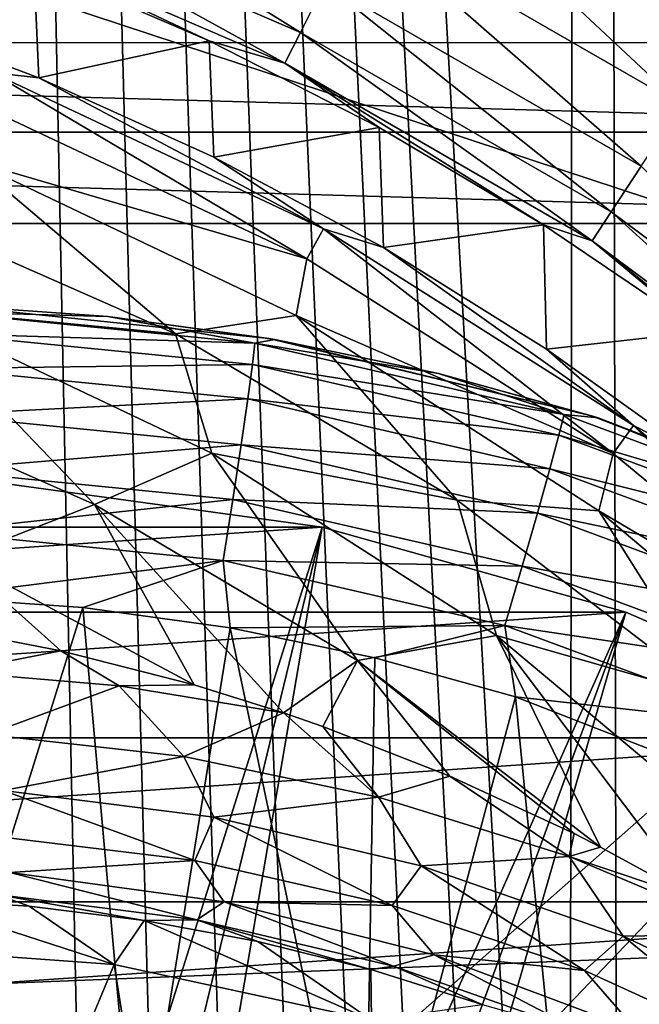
# Model space of a CAD drawing. Header units: millimetres. Extents: x -60 to 60, y -60 to 60.
# Tile 78 of 256: x -51.71 to -50.65, y 3.05 to 4.73. Entities that reach past the tile are written whole.
import ezdxf

# ---------------------------------------------------------------- set-up
doc = ezdxf.new("R2010")
doc.units = ezdxf.units.MM
doc.header["$LTSCALE"] = 81.481481
for name, color, linetype in [('142', 7, 'CONTINUOUS'), ('145', 7, 'CONTINUOUS'), ('181', 7, 'CONTINUOUS'), ('185', 7, 'CONTINUOUS'), ('188', 7, 'CONTINUOUS'), ('195', 7, 'CONTINUOUS'), ('209', 7, 'CONTINUOUS'), ('250', 7, 'CONTINUOUS'), ('254', 7, 'CONTINUOUS'), ('260', 7, 'CONTINUOUS'), ('261', 7, 'CONTINUOUS'), ('3', 7, 'CONTINUOUS'), ('305', 7, 'CONTINUOUS'), ('334', 7, 'CONTINUOUS'), ('340', 7, 'CONTINUOUS'), ('341', 7, 'CONTINUOUS')]:
    doc.layers.add(name, color=color, linetype=linetype)

msp = doc.modelspace()

# ---------------------------------------------------------------- linework, layer by layer
at = {"layer": '142', "color": 7, "linetype": 'Continuous', "true_color": 0xf5f5f5}
for points in [[(-51.5514, 3.1201, 16.8), (-52, 3.1522, 16.8), (-51.8132, 2.493, 16.8), (-51.5514, 3.1201, 16.8)], [(-51.4437, 2.4373, 16.8), (-51.5514, 3.1201, 16.8), (-51.8132, 2.493, 16.8), (-51.4437, 2.4373, 16.8)], [(-51.1119, 3.0245, 16.8), (-51.5514, 3.1201, 16.8), (-51.4437, 2.4373, 16.8), (-51.1119, 3.0245, 16.8)]]:
    msp.add_3dface(points, dxfattribs=at)
at = {"layer": '145', "color": 7, "linetype": 'Continuous', "true_color": 0xf5f5f5}
for points in [[(-52, 3.1522, 16.8), (-51.5514, 3.1201, 16.8), (-51.8964, 3.2316, 14.4798), (-52, 3.1522, 16.8)], [(-51.8964, 3.2316, 14.4798), (-51.5514, 3.1201, 16.8), (-51.6969, 3.2193, 14.4717), (-51.8964, 3.2316, 14.4798)], [(-51.6969, 3.2193, 14.4717), (-51.5514, 3.1201, 16.8), (-51.5, 3.1951, 14.4588), (-51.6969, 3.2193, 14.4717)], [(-51.5514, 3.1201, 16.8), (-51.1119, 3.0245, 16.8), (-51.5, 3.1951, 14.4588), (-51.5514, 3.1201, 16.8)], [(-51.5, 3.1951, 14.4588), (-51.1119, 3.0245, 16.8), (-51.306, 3.1593, 14.4413), (-51.5, 3.1951, 14.4588)], [(-51.306, 3.1593, 14.4413), (-51.1119, 3.0245, 16.8), (-51.1132, 3.1114, 14.4193), (-51.306, 3.1593, 14.4413)], [(-51.1132, 3.1114, 14.4193), (-51.1119, 3.0245, 16.8), (-50.9225, 3.0516, 14.3931), (-51.1132, 3.1114, 14.4193)]]:
    msp.add_3dface(points, dxfattribs=at)
at = {"layer": '181', "color": 7, "linetype": 'Continuous', "true_color": 0xf5f5f5}
for points in [[(-51.68, 4.6352, 13.0175), (-51.6886, 4.8277, 2.9825), (-51.9873, 4.7509, 13.0175), (-51.68, 4.6352, 13.0175)], [(-51.3892, 4.6981, 2.9825), (-51.6886, 4.8277, 2.9825), (-51.68, 4.6352, 13.0175), (-51.3892, 4.6981, 2.9825)], [(-51.381, 4.4997, 13.0175), (-51.3892, 4.6981, 2.9825), (-51.68, 4.6352, 13.0175), (-51.381, 4.4997, 13.0175)], [(-51.0986, 4.5501, 2.9825), (-51.3892, 4.6981, 2.9825), (-51.381, 4.4997, 13.0175), (-51.0986, 4.5501, 2.9825)], [(-51.0914, 4.345, 13.0175), (-51.0986, 4.5501, 2.9825), (-51.381, 4.4997, 13.0175), (-51.0914, 4.345, 13.0175)], [(-50.8178, 4.384, 2.9825), (-51.0986, 4.5501, 2.9825), (-51.0914, 4.345, 13.0175), (-50.8178, 4.384, 2.9825)], [(-50.8126, 4.1716, 13.0175), (-50.8178, 4.384, 2.9825), (-51.0914, 4.345, 13.0175), (-50.8126, 4.1716, 13.0175)], [(-50.548, 4.2007, 2.9825), (-50.8178, 4.384, 2.9825), (-50.8126, 4.1716, 13.0175), (-50.548, 4.2007, 2.9825)], [(-50.5458, 3.9804, 13.0175), (-50.548, 4.2007, 2.9825), (-50.8126, 4.1716, 13.0175), (-50.5458, 3.9804, 13.0175)]]:
    msp.add_3dface(points, dxfattribs=at)
at = {"layer": '185', "color": 7, "linetype": 'Continuous', "true_color": 0xf5f5f5}
for points in [[(-50.4993, 4.7144, 2.1645), (-50.9905, 5.1959, 2.0741), (-51.0676, 5.0425, 2.1645), (-50.4993, 4.7144, 2.1645)], [(-50.4049, 4.8579, 2.0741), (-50.9905, 5.1959, 2.0741), (-50.4993, 4.7144, 2.1645), (-50.4049, 4.8579, 2.0741)], [(-51.2333, 4.7125, 2.6051), (-51.7644, 5.0433, 2.4351), (-51.7964, 4.9554, 2.6051), (-51.2333, 4.7125, 2.6051)], [(-51.1913, 4.7961, 2.4351), (-51.7644, 5.0433, 2.4351), (-51.2333, 4.7125, 2.6051), (-51.1913, 4.7961, 2.4351)], [(-50.5823, 4.5882, 2.2863), (-51.0676, 5.0425, 2.1645), (-51.1353, 4.9075, 2.2863), (-50.5823, 4.5882, 2.2863)], [(-50.4993, 4.7144, 2.1645), (-51.0676, 5.0425, 2.1645), (-50.5823, 4.5882, 2.2863), (-50.4993, 4.7144, 2.1645)], [(-51.2598, 4.6598, 2.79), (-51.7964, 4.9554, 2.6051), (-51.8165, 4.9, 2.79), (-51.2598, 4.6598, 2.79)], [(-51.2333, 4.7125, 2.6051), (-51.7964, 4.9554, 2.6051), (-51.2598, 4.6598, 2.79), (-51.2333, 4.7125, 2.6051)], [(-51.3892, 4.6981, 2.9825), (-51.2598, 4.6598, 2.79), (-51.8165, 4.9, 2.79), (-51.3892, 4.6981, 2.9825)], [(-51.6886, 4.8277, 2.9825), (-51.3892, 4.6981, 2.9825), (-51.8165, 4.9, 2.79), (-51.6886, 4.8277, 2.9825)], [(-50.6508, 4.4841, 2.4351), (-51.1353, 4.9075, 2.2863), (-51.1913, 4.7961, 2.4351), (-50.6508, 4.4841, 2.4351)], [(-50.5823, 4.5882, 2.2863), (-51.1353, 4.9075, 2.2863), (-50.6508, 4.4841, 2.4351), (-50.5823, 4.5882, 2.2863)], [(-50.7022, 4.4059, 2.6051), (-51.1913, 4.7961, 2.4351), (-51.2333, 4.7125, 2.6051), (-50.7022, 4.4059, 2.6051)], [(-50.6508, 4.4841, 2.4351), (-51.1913, 4.7961, 2.4351), (-50.7022, 4.4059, 2.6051), (-50.6508, 4.4841, 2.4351)], [(-50.7346, 4.3566, 2.79), (-51.2333, 4.7125, 2.6051), (-51.2598, 4.6598, 2.79), (-50.7346, 4.3566, 2.79)], [(-50.7022, 4.4059, 2.6051), (-51.2333, 4.7125, 2.6051), (-50.7346, 4.3566, 2.79), (-50.7022, 4.4059, 2.6051)], [(-51.3892, 4.6981, 2.9825), (-51.0986, 4.5501, 2.9825), (-51.2598, 4.6598, 2.79), (-51.3892, 4.6981, 2.9825)], [(-51.0986, 4.5501, 2.9825), (-50.8178, 4.384, 2.9825), (-51.2598, 4.6598, 2.79), (-51.0986, 4.5501, 2.9825)], [(-50.8178, 4.384, 2.9825), (-50.7346, 4.3566, 2.79), (-51.2598, 4.6598, 2.79), (-50.8178, 4.384, 2.9825)], [(-50.2103, 4.0397, 2.6051), (-50.6508, 4.4841, 2.4351), (-50.7022, 4.4059, 2.6051), (-50.2103, 4.0397, 2.6051)], [(-50.2482, 3.9945, 2.79), (-50.7022, 4.4059, 2.6051), (-50.7346, 4.3566, 2.79), (-50.2482, 3.9945, 2.79)], [(-50.2103, 4.0397, 2.6051), (-50.7022, 4.4059, 2.6051), (-50.2482, 3.9945, 2.79), (-50.2103, 4.0397, 2.6051)], [(-50.8178, 4.384, 2.9825), (-50.548, 4.2007, 2.9825), (-50.7346, 4.3566, 2.79), (-50.8178, 4.384, 2.9825)], [(-50.548, 4.2007, 2.9825), (-50.2903, 4.0007, 2.9825), (-50.7346, 4.3566, 2.79), (-50.548, 4.2007, 2.9825)], [(-50.2903, 4.0007, 2.9825), (-50.2482, 3.9945, 2.79), (-50.7346, 4.3566, 2.79), (-50.2903, 4.0007, 2.9825)]]:
    msp.add_3dface(points, dxfattribs=at)
at = {"layer": '188', "color": 7, "linetype": 'Continuous', "true_color": 0xf5f5f5}
for points in [[(-51.68, 4.6352, 13.0175), (-51.9873, 4.7509, 13.0175), (-51.7612, 4.6442, 13.21), (-51.68, 4.6352, 13.0175)], [(-51.7829, 4.5894, 13.3949), (-51.2221, 4.3255, 13.3949), (-51.7612, 4.6442, 13.21), (-51.7829, 4.5894, 13.3949)], [(-51.7612, 4.6442, 13.21), (-51.2221, 4.3255, 13.3949), (-51.1936, 4.3771, 13.21), (-51.7612, 4.6442, 13.21)], [(-51.68, 4.6352, 13.0175), (-51.7612, 4.6442, 13.21), (-51.1936, 4.3771, 13.21), (-51.68, 4.6352, 13.0175)], [(-51.381, 4.4997, 13.0175), (-51.68, 4.6352, 13.0175), (-51.1936, 4.3771, 13.21), (-51.381, 4.4997, 13.0175)], [(-51.7829, 4.5894, 13.3949), (-51.7962, 4.494, 13.5649), (-51.2221, 4.3255, 13.3949), (-51.7829, 4.5894, 13.3949)], [(-51.4465, 4.1976, 13.7137), (-51.7962, 4.494, 13.5649), (-51.9578, 4.4228, 13.7137), (-51.4465, 4.1976, 13.7137)], [(-51.2406, 4.2288, 13.5649), (-51.7962, 4.494, 13.5649), (-51.4465, 4.1976, 13.7137), (-51.2406, 4.2288, 13.5649)], [(-51.7962, 4.494, 13.5649), (-51.2406, 4.2288, 13.5649), (-51.2221, 4.3255, 13.3949), (-51.7962, 4.494, 13.5649)], [(-51.0914, 4.345, 13.0175), (-51.381, 4.4997, 13.0175), (-51.1936, 4.3771, 13.21), (-51.0914, 4.345, 13.0175)], [(-51.4465, 4.1976, 13.7137), (-51.9578, 4.4228, 13.7137), (-51.9068, 4.2413, 13.8355), (-51.4465, 4.1976, 13.7137)], [(-51.2221, 4.3255, 13.3949), (-50.6987, 3.9933, 13.3949), (-51.1936, 4.3771, 13.21), (-51.2221, 4.3255, 13.3949)], [(-51.1936, 4.3771, 13.21), (-50.6987, 3.9933, 13.3949), (-50.664, 4.041, 13.21), (-51.1936, 4.3771, 13.21)], [(-51.0914, 4.345, 13.0175), (-51.1936, 4.3771, 13.21), (-50.664, 4.041, 13.21), (-51.0914, 4.345, 13.0175)], [(-50.8126, 4.1716, 13.0175), (-51.0914, 4.345, 13.0175), (-50.664, 4.041, 13.21), (-50.8126, 4.1716, 13.0175)], [(-51.2221, 4.3255, 13.3949), (-51.2406, 4.2288, 13.5649), (-50.6987, 3.9933, 13.3949), (-51.2221, 4.3255, 13.3949)], [(-51.5852, 3.906, 13.9259), (-51.9068, 4.2413, 13.8355), (-52.0634, 4.1177, 13.9259), (-51.5852, 3.906, 13.9259)], [(-51.3848, 3.9936, 13.8355), (-51.4465, 4.1976, 13.7137), (-51.9068, 4.2413, 13.8355), (-51.3848, 3.9936, 13.8355)], [(-51.3848, 3.9936, 13.8355), (-51.9068, 4.2413, 13.8355), (-51.5852, 3.906, 13.9259), (-51.3848, 3.9936, 13.8355)], [(-50.9653, 3.9135, 13.7137), (-51.2406, 4.2288, 13.5649), (-51.4465, 4.1976, 13.7137), (-50.9653, 3.9135, 13.7137)], [(-51.2406, 4.2288, 13.5649), (-50.7231, 3.8952, 13.5649), (-50.6987, 3.9933, 13.3949), (-51.2406, 4.2288, 13.5649)], [(-50.7231, 3.8952, 13.5649), (-51.2406, 4.2288, 13.5649), (-50.9653, 3.9135, 13.7137), (-50.7231, 3.8952, 13.5649)], [(-50.9653, 3.9135, 13.7137), (-51.4465, 4.1976, 13.7137), (-51.3848, 3.9936, 13.8355), (-50.9653, 3.9135, 13.7137)], [(-50.5458, 3.9804, 13.0175), (-50.8126, 4.1716, 13.0175), (-50.664, 4.041, 13.21), (-50.5458, 3.9804, 13.0175)], [(-51.5852, 3.906, 13.9259), (-52.0634, 4.1177, 13.9259), (-51.8198, 3.8141, 13.9814), (-51.5852, 3.906, 13.9259)], [(-50.6987, 3.9933, 13.3949), (-50.2211, 3.5982, 13.3949), (-50.664, 4.041, 13.21), (-50.6987, 3.9933, 13.3949)], [(-50.664, 4.041, 13.21), (-50.2211, 3.5982, 13.3949), (-50.1807, 3.6412, 13.21), (-50.664, 4.041, 13.21)], [(-50.5458, 3.9804, 13.0175), (-50.664, 4.041, 13.21), (-50.1807, 3.6412, 13.21), (-50.5458, 3.9804, 13.0175)], [(-51.1355, 3.6391, 13.9259), (-51.3848, 3.9936, 13.8355), (-51.5852, 3.906, 13.9259), (-51.1355, 3.6391, 13.9259)], [(-50.8983, 3.6819, 13.8355), (-50.9653, 3.9135, 13.7137), (-51.3848, 3.9936, 13.8355), (-50.8983, 3.6819, 13.8355)], [(-50.8983, 3.6819, 13.8355), (-51.3848, 3.9936, 13.8355), (-51.1355, 3.6391, 13.9259), (-50.8983, 3.6819, 13.8355)], [(-50.6987, 3.9933, 13.3949), (-50.7231, 3.8952, 13.5649), (-50.2211, 3.5982, 13.3949), (-50.6987, 3.9933, 13.3949)], [(-51.4149, 3.5975, 13.9814), (-51.5852, 3.906, 13.9259), (-51.8198, 3.8141, 13.9814), (-51.4149, 3.5975, 13.9814)], [(-51.262, 3.5497, 13.9724), (-51.5852, 3.906, 13.9259), (-51.4149, 3.5975, 13.9814), (-51.262, 3.5497, 13.9724)], [(-51.1355, 3.6391, 13.9259), (-51.5852, 3.906, 13.9259), (-51.262, 3.5497, 13.9724), (-51.1355, 3.6391, 13.9259)], [(-50.5211, 3.5746, 13.7137), (-50.9653, 3.9135, 13.7137), (-50.8983, 3.6819, 13.8355), (-50.5211, 3.5746, 13.7137)], [(-50.5211, 3.5746, 13.7137), (-50.7231, 3.8952, 13.5649), (-50.9653, 3.9135, 13.7137), (-50.5211, 3.5746, 13.7137)], [(-50.2521, 3.4986, 13.5649), (-50.7231, 3.8952, 13.5649), (-50.5211, 3.5746, 13.7137), (-50.2521, 3.4986, 13.5649)], [(-50.7231, 3.8952, 13.5649), (-50.2521, 3.4986, 13.5649), (-50.2211, 3.5982, 13.3949), (-50.7231, 3.8952, 13.5649)], [(-51.6425, 3.6559, 13.9916), (-51.8198, 3.8141, 13.9814), (-51.875, 3.7006, 13.9978), (-51.6425, 3.6559, 13.9916)], [(-51.4149, 3.5975, 13.9814), (-51.8198, 3.8141, 13.9814), (-51.6425, 3.6559, 13.9916), (-51.4149, 3.5975, 13.9814)], [(-50.7207, 3.3206, 13.9259), (-50.8983, 3.6819, 13.8355), (-51.1355, 3.6391, 13.9259), (-50.7207, 3.3206, 13.9259)], [(-50.455, 3.3113, 13.8355), (-50.5211, 3.5746, 13.7137), (-50.8983, 3.6819, 13.8355), (-50.455, 3.3113, 13.8355)], [(-50.455, 3.3113, 13.8355), (-50.8983, 3.6819, 13.8355), (-50.5589, 3.2318, 13.9073), (-50.455, 3.3113, 13.8355)], [(-50.5589, 3.2318, 13.9073), (-50.8983, 3.6819, 13.8355), (-50.7207, 3.3206, 13.9259), (-50.5589, 3.2318, 13.9073)], [(-51.1952, 3.5267, 13.9679), (-51.1355, 3.6391, 13.9259), (-51.262, 3.5497, 13.9724), (-51.1952, 3.5267, 13.9679)], [(-50.9779, 3.4418, 13.9509), (-51.1355, 3.6391, 13.9259), (-51.1952, 3.5267, 13.9679), (-50.9779, 3.4418, 13.9509)], [(-50.7656, 3.3435, 13.9306), (-51.1355, 3.6391, 13.9259), (-50.9779, 3.4418, 13.9509), (-50.7656, 3.3435, 13.9306)], [(-50.7207, 3.3206, 13.9259), (-51.1355, 3.6391, 13.9259), (-50.7656, 3.3435, 13.9306), (-50.7207, 3.3206, 13.9259)]]:
    msp.add_3dface(points, dxfattribs=at)
at = {"layer": '195', "color": 7, "linetype": 'Continuous', "true_color": 0xf5f5f5}
for points in [[(-51.6425, 3.6559, 13.9916), (-51.875, 3.7006, 13.9978), (-51.8256, 3.62, 14.0074), (-51.6425, 3.6559, 13.9916)], [(-51.5429, 3.5958, 13.994), (-51.6425, 3.6559, 13.9916), (-51.8256, 3.62, 14.0074), (-51.5429, 3.5958, 13.994)], [(-51.4149, 3.5975, 13.9814), (-51.6425, 3.6559, 13.9916), (-51.5429, 3.5958, 13.994), (-51.4149, 3.5975, 13.9814)], [(-51.5429, 3.5958, 13.994), (-51.8256, 3.62, 14.0074), (-51.7685, 3.513, 14.0406), (-51.5429, 3.5958, 13.994)], [(-51.4323, 3.4753, 14.0207), (-51.5429, 3.5958, 13.994), (-51.7685, 3.513, 14.0406), (-51.4323, 3.4753, 14.0207)], [(-51.262, 3.5497, 13.9724), (-51.4149, 3.5975, 13.9814), (-51.5429, 3.5958, 13.994), (-51.262, 3.5497, 13.9724)], [(-51.262, 3.5497, 13.9724), (-51.5429, 3.5958, 13.994), (-51.4323, 3.4753, 14.0207), (-51.262, 3.5497, 13.9724)], [(-51.0997, 3.4056, 13.989), (-51.262, 3.5497, 13.9724), (-51.4323, 3.4753, 14.0207), (-51.0997, 3.4056, 13.989)], [(-51.1952, 3.5267, 13.9679), (-51.262, 3.5497, 13.9724), (-51.0997, 3.4056, 13.989), (-51.1952, 3.5267, 13.9679)], [(-50.9779, 3.4418, 13.9509), (-51.1952, 3.5267, 13.9679), (-51.0997, 3.4056, 13.989), (-50.9779, 3.4418, 13.9509)], [(-51.4323, 3.4753, 14.0207), (-51.7685, 3.513, 14.0406), (-51.7413, 3.4174, 14.0963), (-51.4323, 3.4753, 14.0207)], [(-51.3814, 3.3718, 14.0725), (-51.4323, 3.4753, 14.0207), (-51.7413, 3.4174, 14.0963), (-51.3814, 3.3718, 14.0725)], [(-51.0997, 3.4056, 13.989), (-51.4323, 3.4753, 14.0207), (-51.3814, 3.3718, 14.0725), (-51.0997, 3.4056, 13.989)], [(-50.774, 3.3042, 13.9465), (-50.9779, 3.4418, 13.9509), (-51.0997, 3.4056, 13.989), (-50.774, 3.3042, 13.9465)], [(-50.7656, 3.3435, 13.9306), (-50.9779, 3.4418, 13.9509), (-50.774, 3.3042, 13.9465), (-50.7656, 3.3435, 13.9306)], [(-51.4139, 3.2975, 14.1505), (-51.7413, 3.4174, 14.0963), (-51.7563, 3.3394, 14.173), (-51.4139, 3.2975, 14.1505)], [(-51.3814, 3.3718, 14.0725), (-51.7413, 3.4174, 14.0963), (-51.4139, 3.2975, 14.1505), (-51.3814, 3.3718, 14.0725)], [(-51.0267, 3.2885, 14.0346), (-51.0997, 3.4056, 13.989), (-51.3814, 3.3718, 14.0725), (-51.0267, 3.2885, 14.0346)], [(-50.774, 3.3042, 13.9465), (-51.0997, 3.4056, 13.989), (-51.0267, 3.2885, 14.0346), (-50.774, 3.3042, 13.9465)], [(-51.0763, 3.2206, 14.1148), (-51.3814, 3.3718, 14.0725), (-51.4139, 3.2975, 14.1505), (-51.0763, 3.2206, 14.1148)], [(-51.0267, 3.2885, 14.0346), (-51.3814, 3.3718, 14.0725), (-51.0763, 3.2206, 14.1148), (-51.0267, 3.2885, 14.0346)], [(-51.4139, 3.2975, 14.1505), (-51.7563, 3.3394, 14.173), (-51.7299, 3.2769, 14.2631), (-51.4139, 3.2975, 14.1505)], [(-50.7207, 3.3206, 13.9259), (-50.7656, 3.3435, 13.9306), (-50.774, 3.3042, 13.9465), (-50.7207, 3.3206, 13.9259)], [(-50.5589, 3.2318, 13.9073), (-50.7207, 3.3206, 13.9259), (-50.774, 3.3042, 13.9465), (-50.5589, 3.2318, 13.9073)], [(-50.6816, 3.168, 13.9844), (-50.774, 3.3042, 13.9465), (-51.0267, 3.2885, 14.0346), (-50.6816, 3.168, 13.9844)], [(-50.4588, 3.1716, 13.8947), (-50.5589, 3.2318, 13.9073), (-50.774, 3.3042, 13.9465), (-50.4588, 3.1716, 13.8947)], [(-50.4588, 3.1716, 13.8947), (-50.774, 3.3042, 13.9465), (-50.6816, 3.168, 13.9844), (-50.4588, 3.1716, 13.8947)], [(-51.3638, 3.2269, 14.2368), (-51.4139, 3.2975, 14.1505), (-51.7299, 3.2769, 14.2631), (-51.3638, 3.2269, 14.2368)], [(-51.0763, 3.2206, 14.1148), (-51.4139, 3.2975, 14.1505), (-51.3638, 3.2269, 14.2368), (-51.0763, 3.2206, 14.1148)], [(-50.7476, 3.1095, 14.0672), (-51.0267, 3.2885, 14.0346), (-51.0763, 3.2206, 14.1148), (-50.7476, 3.1095, 14.0672)], [(-50.6816, 3.168, 13.9844), (-51.0267, 3.2885, 14.0346), (-50.7476, 3.1095, 14.0672), (-50.6816, 3.168, 13.9844)], [(-51.4105, 3.196, 14.3433), (-51.7299, 3.2769, 14.2631), (-51.7527, 3.2396, 14.3666), (-51.4105, 3.196, 14.3433)], [(-51.3638, 3.2269, 14.2368), (-51.7299, 3.2769, 14.2631), (-51.4105, 3.196, 14.3433), (-51.3638, 3.2269, 14.2368)], [(-51.8964, 3.2316, 14.4798), (-51.6969, 3.2193, 14.4717), (-51.7527, 3.2396, 14.3666), (-51.8964, 3.2316, 14.4798)], [(-51.6969, 3.2193, 14.4717), (-51.5, 3.1951, 14.4588), (-51.7527, 3.2396, 14.3666), (-51.6969, 3.2193, 14.4717)], [(-51.5, 3.1951, 14.4588), (-51.4105, 3.196, 14.3433), (-51.7527, 3.2396, 14.3666), (-51.5, 3.1951, 14.4588)], [(-51.0745, 3.1167, 14.3063), (-51.3638, 3.2269, 14.2368), (-51.4105, 3.196, 14.3433), (-51.0745, 3.1167, 14.3063)], [(-51.0048, 3.1364, 14.1952), (-51.0763, 3.2206, 14.1148), (-51.3638, 3.2269, 14.2368), (-51.0048, 3.1364, 14.1952)], [(-51.0048, 3.1364, 14.1952), (-51.3638, 3.2269, 14.2368), (-51.0745, 3.1167, 14.3063), (-51.0048, 3.1364, 14.1952)], [(-50.7476, 3.1095, 14.0672), (-51.0763, 3.2206, 14.1148), (-51.0048, 3.1364, 14.1952), (-50.7476, 3.1095, 14.0672)], [(-51.5, 3.1951, 14.4588), (-51.306, 3.1593, 14.4413), (-51.4105, 3.196, 14.3433), (-51.5, 3.1951, 14.4588)], [(-51.306, 3.1593, 14.4413), (-51.1132, 3.1114, 14.4193), (-51.4105, 3.196, 14.3433), (-51.306, 3.1593, 14.4413)], [(-51.1132, 3.1114, 14.4193), (-51.0745, 3.1167, 14.3063), (-51.4105, 3.196, 14.3433), (-51.1132, 3.1114, 14.4193)], [(-50.4315, 2.9651, 14.0094), (-50.6816, 3.168, 13.9844), (-50.7476, 3.1095, 14.0672), (-50.4315, 2.9651, 14.0094)], [(-50.3503, 3.0114, 13.9233), (-50.4588, 3.1716, 13.8947), (-50.6816, 3.168, 13.9844), (-50.3503, 3.0114, 13.9233)], [(-50.3503, 3.0114, 13.9233), (-50.6816, 3.168, 13.9844), (-50.4315, 2.9651, 14.0094), (-50.3503, 3.0114, 13.9233)], [(-50.7486, 3.0026, 14.2572), (-51.0048, 3.1364, 14.1952), (-51.0745, 3.1167, 14.3063), (-50.7486, 3.0026, 14.2572)], [(-50.6576, 3.0064, 14.1403), (-50.7476, 3.1095, 14.0672), (-51.0048, 3.1364, 14.1952), (-50.6576, 3.0064, 14.1403)], [(-50.6576, 3.0064, 14.1403), (-51.0048, 3.1364, 14.1952), (-50.7486, 3.0026, 14.2572), (-50.6576, 3.0064, 14.1403)], [(-51.1132, 3.1114, 14.4193), (-50.9225, 3.0516, 14.3931), (-51.0745, 3.1167, 14.3063), (-51.1132, 3.1114, 14.4193)], [(-50.9225, 3.0516, 14.3931), (-50.7486, 3.0026, 14.2572), (-51.0745, 3.1167, 14.3063), (-50.9225, 3.0516, 14.3931)], [(-50.4315, 2.9651, 14.0094), (-50.7476, 3.1095, 14.0672), (-50.6576, 3.0064, 14.1403), (-50.4315, 2.9651, 14.0094)]]:
    msp.add_3dface(points, dxfattribs=at)
at = {"layer": '209', "color": 151, "linetype": 'Continuous', "true_color": 0x7dbfed}
for points in [[(-50.7429, 25.8545, 28.5), (-49.3203, -28.4747, 28.5), (-49.3203, 28.4747, 28.5), (-50.7429, 25.8545, 28.5)], [(-52.0266, 23.1633, 28.5), (-50.7743, 1.0285, 28.5), (-50.7429, 25.8545, 28.5), (-52.0266, 23.1633, 28.5)], [(-50.7743, 1.0285, 28.5), (-50.6894, 0.9177, 28.5), (-50.7429, 25.8545, 28.5), (-50.7743, 1.0285, 28.5)], [(-50.4243, 0.2778, 28.5), (-50.4061, 0.1394, 28.5), (-50.7429, 25.8545, 28.5), (-50.4243, 0.2778, 28.5)], [(-50.4, 0, 28.5), (-49.3203, -28.4747, 28.5), (-50.7429, 25.8545, 28.5), (-50.4, 0, 28.5)], [(-50.4061, 0.1394, 28.5), (-50.4, 0, 28.5), (-50.7429, 25.8545, 28.5), (-50.4061, 0.1394, 28.5)], [(-50.6894, 0.9177, 28.5), (-50.6144, 0.8, 28.5), (-50.7429, 25.8545, 28.5), (-50.6894, 0.9177, 28.5)], [(-50.6144, 0.8, 28.5), (-50.5499, 0.6762, 28.5), (-50.7429, 25.8545, 28.5), (-50.6144, 0.8, 28.5)], [(-50.5499, 0.6762, 28.5), (-50.4965, 0.5472, 28.5), (-50.7429, 25.8545, 28.5), (-50.5499, 0.6762, 28.5)], [(-50.4965, 0.5472, 28.5), (-50.4545, 0.4141, 28.5), (-50.7429, 25.8545, 28.5), (-50.4965, 0.5472, 28.5)], [(-50.4545, 0.4141, 28.5), (-50.4243, 0.2778, 28.5), (-50.7429, 25.8545, 28.5), (-50.4545, 0.4141, 28.5)], [(-51.7222, 1.5757, 28.5), (-51.5859, 1.5455, 28.5), (-52.0266, 23.1633, 28.5), (-51.7222, 1.5757, 28.5)], [(-51.5859, 1.5455, 28.5), (-51.4528, 1.5035, 28.5), (-52.0266, 23.1633, 28.5), (-51.5859, 1.5455, 28.5)], [(-51.4528, 1.5035, 28.5), (-51.3238, 1.4501, 28.5), (-52.0266, 23.1633, 28.5), (-51.4528, 1.5035, 28.5)], [(-51.3238, 1.4501, 28.5), (-51.2, 1.3856, 28.5), (-52.0266, 23.1633, 28.5), (-51.3238, 1.4501, 28.5)], [(-51.2, 1.3856, 28.5), (-51.0823, 1.3106, 28.5), (-52.0266, 23.1633, 28.5), (-51.2, 1.3856, 28.5)], [(-51.0823, 1.3106, 28.5), (-50.9715, 1.2257, 28.5), (-52.0266, 23.1633, 28.5), (-51.0823, 1.3106, 28.5)], [(-50.9715, 1.2257, 28.5), (-50.8686, 1.1314, 28.5), (-52.0266, 23.1633, 28.5), (-50.9715, 1.2257, 28.5)], [(-50.8686, 1.1314, 28.5), (-50.7743, 1.0285, 28.5), (-52.0266, 23.1633, 28.5), (-50.8686, 1.1314, 28.5)]]:
    msp.add_3dface(points, dxfattribs=at)
at = {"layer": '250', "color": 151, "linetype": 'Continuous', "true_color": 0x7dbfed}
for points in [[(-54.9088, 4.3858, 17.3), (-49.5, 4.3858, 17.3), (-51.9215, 2.2486, 17.3), (-54.9088, 4.3858, 17.3)], [(-51.9215, 2.2486, 17.3), (-49.5, 4.3858, 17.3), (-51.5784, 2.2101, 17.3), (-51.9215, 2.2486, 17.3)], [(-51.5784, 2.2101, 17.3), (-49.5, 4.3858, 17.3), (-51.2452, 2.1196, 17.3), (-51.5784, 2.2101, 17.3)], [(-51.2452, 2.1196, 17.3), (-49.5, 4.3858, 17.3), (-50.9298, 1.9792, 17.3), (-51.2452, 2.1196, 17.3)], [(-50.9298, 1.9792, 17.3), (-49.5, 4.3858, 17.3), (-50.6397, 1.7922, 17.3), (-50.9298, 1.9792, 17.3)]]:
    msp.add_3dface(points, dxfattribs=at)
at = {"layer": '254', "color": 151, "linetype": 'Continuous', "true_color": 0x7dbfed}
for points in [[(-51.8517, 4.2474, 21.5571), (-51.2874, 4.1898, 21.5571), (-51.8517, 4.2474, 22.6002), (-51.8517, 4.2474, 21.5571)], [(-51.8517, 4.2474, 22.6002), (-51.2874, 4.1898, 21.5571), (-51.5626, 4.2274, 22.5958), (-51.8517, 4.2474, 22.6002)], [(-51.5626, 4.2274, 22.5958), (-51.2874, 4.1898, 21.5571), (-51.2768, 4.188, 22.5914), (-51.5626, 4.2274, 22.5958)], [(-51.2874, 4.1898, 21.5571), (-50.7358, 4.0576, 21.5571), (-51.2768, 4.188, 22.5914), (-51.2874, 4.1898, 21.5571)], [(-51.2768, 4.188, 22.5914), (-50.7358, 4.0576, 21.5571), (-50.9971, 4.13, 22.5871), (-51.2768, 4.188, 22.5914)], [(-50.9971, 4.13, 22.5871), (-50.7358, 4.0576, 21.5571), (-50.7243, 4.054, 22.5829), (-50.9971, 4.13, 22.5871)], [(-50.7358, 4.0576, 21.5571), (-50.2068, 3.8532, 21.5571), (-50.7243, 4.054, 22.5829), (-50.7358, 4.0576, 21.5571)], [(-50.7243, 4.054, 22.5829), (-50.2068, 3.8532, 21.5571), (-50.1964, 3.8483, 22.5747), (-50.7243, 4.054, 22.5829)]]:
    msp.add_3dface(points, dxfattribs=at)
at = {"layer": '260', "color": 151, "linetype": 'Continuous', "true_color": 0x7dbfed}
for points in [[(-51.8604, 3.7477, 23.1002), (-51.6053, 3.7301, 23.0957), (-51.9128, 2.7483, 23.1011), (-51.8604, 3.7477, 23.1002)], [(-51.9128, 2.7483, 23.1011), (-51.6053, 3.7301, 23.0957), (-51.5127, 2.7049, 23.0941), (-51.9128, 2.7483, 23.1011)], [(-51.6053, 3.7301, 23.0957), (-51.3532, 3.6953, 23.0913), (-51.5127, 2.7049, 23.0941), (-51.6053, 3.7301, 23.0957)], [(-51.5127, 2.7049, 23.0941), (-51.3532, 3.6953, 23.0913), (-51.1237, 2.6037, 23.0873), (-51.5127, 2.7049, 23.0941)], [(-51.3532, 3.6953, 23.0913), (-51.1064, 3.6441, 23.087), (-51.1237, 2.6037, 23.0873), (-51.3532, 3.6953, 23.0913)], [(-51.1064, 3.6441, 23.087), (-50.8657, 3.5771, 23.0828), (-51.1237, 2.6037, 23.0873), (-51.1064, 3.6441, 23.087)], [(-51.1237, 2.6037, 23.0873), (-50.8657, 3.5771, 23.0828), (-50.7541, 2.4471, 23.0808), (-51.1237, 2.6037, 23.0873)], [(-50.8657, 3.5771, 23.0828), (-50.3999, 3.3956, 23.0747), (-50.7541, 2.4471, 23.0808), (-50.8657, 3.5771, 23.0828)], [(-50.7541, 2.4471, 23.0808), (-50.3999, 3.3956, 23.0747), (-50.4112, 2.2384, 23.0749), (-50.7541, 2.4471, 23.0808)]]:
    msp.add_3dface(points, dxfattribs=at)
at = {"layer": '261', "color": 151, "linetype": 'Continuous', "true_color": 0x7dbfed}
for points in [[(-51.8517, 4.2474, 22.6002), (-51.5626, 4.2274, 22.5958), (-51.8502, 4.2349, 22.7109), (-51.8517, 4.2474, 22.6002)], [(-51.5626, 4.2274, 22.5958), (-51.3109, 4.1814, 22.7015), (-51.8502, 4.2349, 22.7109), (-51.5626, 4.2274, 22.5958)], [(-51.3109, 4.1814, 22.7015), (-51.8496, 4.198, 22.8167), (-51.8502, 4.2349, 22.7109), (-51.3109, 4.1814, 22.7015)], [(-51.5626, 4.2274, 22.5958), (-51.2768, 4.188, 22.5914), (-51.3109, 4.1814, 22.7015), (-51.5626, 4.2274, 22.5958)], [(-51.315, 4.145, 22.8073), (-51.85, 4.1385, 22.9116), (-51.8496, 4.198, 22.8167), (-51.315, 4.145, 22.8073)], [(-51.315, 4.145, 22.8073), (-51.8496, 4.198, 22.8167), (-51.3109, 4.1814, 22.7015), (-51.315, 4.145, 22.8073)], [(-50.7828, 4.0595, 22.6923), (-51.315, 4.145, 22.8073), (-51.3109, 4.1814, 22.7015), (-50.7828, 4.0595, 22.6923)], [(-51.2768, 4.188, 22.5914), (-50.9971, 4.13, 22.5871), (-51.3109, 4.1814, 22.7015), (-51.2768, 4.188, 22.5914)], [(-50.9971, 4.13, 22.5871), (-50.7828, 4.0595, 22.6923), (-51.3109, 4.1814, 22.7015), (-50.9971, 4.13, 22.5871)], [(-51.323, 4.0862, 22.9024), (-51.85, 4.1385, 22.9116), (-51.315, 4.145, 22.8073), (-51.323, 4.0862, 22.9024)], [(-50.7916, 4.0241, 22.7982), (-51.323, 4.0862, 22.9024), (-51.315, 4.145, 22.8073), (-50.7916, 4.0241, 22.7982)], [(-50.7916, 4.0241, 22.7982), (-51.315, 4.145, 22.8073), (-50.7828, 4.0595, 22.6923), (-50.7916, 4.0241, 22.7982)], [(-51.323, 4.0862, 22.9024), (-51.8514, 4.0593, 22.9908), (-51.85, 4.1385, 22.9116), (-51.323, 4.0862, 22.9024)], [(-50.9971, 4.13, 22.5871), (-50.7243, 4.054, 22.5829), (-50.7828, 4.0595, 22.6923), (-50.9971, 4.13, 22.5871)], [(-51.3345, 4.0081, 22.9818), (-51.8514, 4.0593, 22.9908), (-51.323, 4.0862, 22.9024), (-51.3345, 4.0081, 22.9818)], [(-50.807, 3.9671, 22.8934), (-51.3345, 4.0081, 22.9818), (-51.323, 4.0862, 22.9024), (-50.807, 3.9671, 22.8934)], [(-50.807, 3.9671, 22.8934), (-51.323, 4.0862, 22.9024), (-50.7916, 4.0241, 22.7982), (-50.807, 3.9671, 22.8934)], [(-51.3345, 4.0081, 22.9818), (-51.8537, 3.9645, 23.0505), (-51.8514, 4.0593, 22.9908), (-51.3345, 4.0081, 22.9818)], [(-50.2746, 3.8712, 22.6834), (-50.7916, 4.0241, 22.7982), (-50.7828, 4.0595, 22.6923), (-50.2746, 3.8712, 22.6834)], [(-50.7243, 4.054, 22.5829), (-50.2746, 3.8712, 22.6834), (-50.7828, 4.0595, 22.6923), (-50.7243, 4.054, 22.5829)], [(-50.7243, 4.054, 22.5829), (-50.1964, 3.8483, 22.5747), (-50.2746, 3.8712, 22.6834), (-50.7243, 4.054, 22.5829)], [(-50.2878, 3.8375, 22.7894), (-50.807, 3.9671, 22.8934), (-50.7916, 4.0241, 22.7982), (-50.2878, 3.8375, 22.7894)], [(-50.2878, 3.8375, 22.7894), (-50.7916, 4.0241, 22.7982), (-50.2746, 3.8712, 22.6834), (-50.2878, 3.8375, 22.7894)], [(-51.3488, 3.9145, 23.0417), (-51.8537, 3.9645, 23.0505), (-51.3345, 4.0081, 22.9818), (-51.3488, 3.9145, 23.0417)], [(-50.8283, 3.8912, 22.973), (-51.3488, 3.9145, 23.0417), (-51.3345, 4.0081, 22.9818), (-50.8283, 3.8912, 22.973)], [(-50.8283, 3.8912, 22.973), (-51.3345, 4.0081, 22.9818), (-50.807, 3.9671, 22.8934), (-50.8283, 3.8912, 22.973)], [(-51.3488, 3.9145, 23.0417), (-51.8567, 3.8589, 23.0876), (-51.8537, 3.9645, 23.0505), (-51.3488, 3.9145, 23.0417)], [(-50.3104, 3.7831, 22.8847), (-50.8283, 3.8912, 22.973), (-50.807, 3.9671, 22.8934), (-50.3104, 3.7831, 22.8847)], [(-50.3104, 3.7831, 22.8847), (-50.807, 3.9671, 22.8934), (-50.2878, 3.8375, 22.7894), (-50.3104, 3.7831, 22.8847)], [(-51.3653, 3.8101, 23.079), (-51.8567, 3.8589, 23.0876), (-51.3488, 3.9145, 23.0417), (-51.3653, 3.8101, 23.079)], [(-50.8545, 3.8003, 23.0331), (-51.3653, 3.8101, 23.079), (-51.3488, 3.9145, 23.0417), (-50.8545, 3.8003, 23.0331)], [(-50.8545, 3.8003, 23.0331), (-51.3488, 3.9145, 23.0417), (-50.8283, 3.8912, 22.973), (-50.8545, 3.8003, 23.0331)], [(-50.3412, 3.7107, 22.9645), (-50.8545, 3.8003, 23.0331), (-50.8283, 3.8912, 22.973), (-50.3412, 3.7107, 22.9645)], [(-50.3412, 3.7107, 22.9645), (-50.8283, 3.8912, 22.973), (-50.3104, 3.7831, 22.8847), (-50.3412, 3.7107, 22.9645)], [(-51.3653, 3.8101, 23.079), (-51.8604, 3.7477, 23.1002), (-51.8567, 3.8589, 23.0876), (-51.3653, 3.8101, 23.079)], [(-51.6053, 3.7301, 23.0957), (-51.8604, 3.7477, 23.1002), (-51.3653, 3.8101, 23.079), (-51.6053, 3.7301, 23.0957)], [(-51.3532, 3.6953, 23.0913), (-51.6053, 3.7301, 23.0957), (-51.3653, 3.8101, 23.079), (-51.3532, 3.6953, 23.0913)], [(-50.8842, 3.699, 23.0706), (-51.3532, 3.6953, 23.0913), (-51.3653, 3.8101, 23.079), (-50.8842, 3.699, 23.0706)], [(-50.8842, 3.699, 23.0706), (-51.3653, 3.8101, 23.079), (-50.8545, 3.8003, 23.0331), (-50.8842, 3.699, 23.0706)], [(-50.3787, 3.624, 23.0248), (-50.8842, 3.699, 23.0706), (-50.8545, 3.8003, 23.0331), (-50.3787, 3.624, 23.0248)], [(-50.3787, 3.624, 23.0248), (-50.8545, 3.8003, 23.0331), (-50.3412, 3.7107, 22.9645), (-50.3787, 3.624, 23.0248)], [(-51.1064, 3.6441, 23.087), (-51.3532, 3.6953, 23.0913), (-50.8842, 3.699, 23.0706), (-51.1064, 3.6441, 23.087)], [(-50.8657, 3.5771, 23.0828), (-51.1064, 3.6441, 23.087), (-50.8842, 3.699, 23.0706), (-50.8657, 3.5771, 23.0828)], [(-50.4211, 3.5274, 23.0625), (-50.8657, 3.5771, 23.0828), (-50.8842, 3.699, 23.0706), (-50.4211, 3.5274, 23.0625)], [(-50.4211, 3.5274, 23.0625), (-50.8842, 3.699, 23.0706), (-50.3787, 3.624, 23.0248), (-50.4211, 3.5274, 23.0625)], [(-50.3999, 3.3956, 23.0747), (-50.8657, 3.5771, 23.0828), (-50.4211, 3.5274, 23.0625), (-50.3999, 3.3956, 23.0747)]]:
    msp.add_3dface(points, dxfattribs=at)
at = {"layer": '3', "color": 7, "linetype": 'Continuous', "true_color": 0xf5f5f5}
for points in [[(-55.2898, 2.9464, -3), (-55.0547, 5.8849, -3), (-47.1247, 3.2709, -3), (-55.2898, 2.9464, -3)], [(-47.1247, 3.2709, -3), (-55.0547, 5.8849, -3), (-46.6835, 3.7407, -3), (-47.1247, 3.2709, -3)], [(-46.6835, 3.7407, -3), (-55.0547, 5.8849, -3), (-46.187, 4.1515, -3), (-46.6835, 3.7407, -3)], [(-46.187, 4.1515, -3), (-55.0547, 5.8849, -3), (-45.6429, 4.4967, -3), (-46.187, 4.1515, -3)], [(-45.6429, 4.4967, -3), (-55.0547, 5.8849, -3), (-45.0598, 4.7711, -3), (-45.6429, 4.4967, -3)], [(-47.5035, 2.7496, -3), (-55.2898, 2.9464, -3), (-47.1247, 3.2709, -3), (-47.5035, 2.7496, -3)]]:
    msp.add_3dface(points, dxfattribs=at)
at = {"layer": '305', "color": 151, "linetype": 'Continuous', "true_color": 0x7dbfed}
for points in [[(-54.9088, 4.8409, 17.4096), (-49.5, 4.8401, 17.4091), (-54.9088, 4.6954, 17.3491), (-54.9088, 4.8409, 17.4096)], [(-49.5, 4.8401, 17.4091), (-49.5, 4.695, 17.349), (-54.9088, 4.6954, 17.3491), (-49.5, 4.8401, 17.4091)], [(-54.9088, 4.6954, 17.3491), (-49.5, 4.5422, 17.3123), (-54.9088, 4.5422, 17.3123), (-54.9088, 4.6954, 17.3491)], [(-49.5, 4.695, 17.349), (-49.5, 4.5422, 17.3123), (-54.9088, 4.6954, 17.3491), (-49.5, 4.695, 17.349)], [(-49.5, 4.5422, 17.3123), (-49.5, 4.3858, 17.3), (-54.9088, 4.5422, 17.3123), (-49.5, 4.5422, 17.3123)], [(-49.5, 4.3858, 17.3), (-54.9088, 4.3858, 17.3), (-54.9088, 4.5422, 17.3123), (-49.5, 4.3858, 17.3)]]:
    msp.add_3dface(points, dxfattribs=at)
at = {"layer": '334', "linetype": 'Continuous'}
for points in [[(-51.7304, 3.9408, 21.4), (-52.8037, 3.8673, 21.4), (-51.1963, 3.8673, 21.4), (-51.7304, 3.9408, 21.4)], [(-51.1963, 3.8673, 21.4), (-53.3228, 3.7219, 21.4), (-50.6772, 3.7219, 21.4), (-51.1963, 3.8673, 21.4)], [(-52.8037, 3.8673, 21.4), (-53.3228, 3.7219, 21.4), (-51.1963, 3.8673, 21.4), (-52.8037, 3.8673, 21.4)], [(-50.6772, 3.7219, 21.4), (-53.8173, 3.5071, 21.4), (-50.1827, 3.5071, 21.4), (-50.6772, 3.7219, 21.4)], [(-53.3228, 3.7219, 21.4), (-53.8173, 3.5071, 21.4), (-50.6772, 3.7219, 21.4), (-53.3228, 3.7219, 21.4)], [(-53.8173, 3.5071, 21.4), (-54.278, 3.2269, 21.4), (-50.1827, 3.5071, 21.4), (-53.8173, 3.5071, 21.4)], [(-50.1827, 3.5071, 21.4), (-54.278, 3.2269, 21.4), (-49.722, 3.2269, 21.4), (-50.1827, 3.5071, 21.4)], [(-54.278, 3.2269, 21.4), (-54.6962, 2.8867, 21.4), (-49.722, 3.2269, 21.4), (-54.278, 3.2269, 21.4)], [(-49.722, 3.2269, 21.4), (-54.6962, 2.8867, 21.4), (-49.3038, 2.8867, 21.4), (-49.722, 3.2269, 21.4)]]:
    msp.add_3dface(points, dxfattribs=at)
at = {"layer": '340', "linetype": 'Continuous'}
for points in [[(-51.1963, 3.8674, 21.05), (-51.8514, 1.7939, 18.9), (-51.7304, 3.9408, 21.05), (-51.1963, 3.8674, 21.05)], [(-51.7037, 1.7755, 18.9), (-51.8514, 1.7939, 18.9), (-51.1963, 3.8674, 21.05), (-51.7037, 1.7755, 18.9)], [(-51.5581, 1.7449, 18.9), (-51.7037, 1.7755, 18.9), (-51.1963, 3.8674, 21.05), (-51.5581, 1.7449, 18.9)], [(-50.6772, 3.7219, 21.05), (-51.5581, 1.7449, 18.9), (-51.1963, 3.8674, 21.05), (-50.6772, 3.7219, 21.05)], [(-51.4155, 1.7025, 18.9), (-51.5581, 1.7449, 18.9), (-50.6772, 3.7219, 21.05), (-51.4155, 1.7025, 18.9)], [(-51.2769, 1.6484, 18.9), (-51.4155, 1.7025, 18.9), (-50.6772, 3.7219, 21.05), (-51.2769, 1.6484, 18.9)], [(-50.1827, 3.5071, 21.05), (-51.2769, 1.6484, 18.9), (-50.6772, 3.7219, 21.05), (-50.1827, 3.5071, 21.05)], [(-51.1433, 1.5831, 18.9), (-51.2769, 1.6484, 18.9), (-50.1827, 3.5071, 21.05), (-51.1433, 1.5831, 18.9)], [(-49.7221, 3.227, 21.05), (-51.1433, 1.5831, 18.9), (-50.1827, 3.5071, 21.05), (-49.7221, 3.227, 21.05)], [(-51.0155, 1.5069, 18.9), (-51.1433, 1.5831, 18.9), (-49.7221, 3.227, 21.05), (-51.0155, 1.5069, 18.9)], [(-50.8944, 1.4205, 18.9), (-51.0155, 1.5069, 18.9), (-49.7221, 3.227, 21.05), (-50.8944, 1.4205, 18.9)], [(-49.3039, 2.8868, 21.05), (-50.8944, 1.4205, 18.9), (-49.7221, 3.227, 21.05), (-49.3039, 2.8868, 21.05)]]:
    msp.add_3dface(points, dxfattribs=at)
at = {"layer": '341', "linetype": 'Continuous'}
for points in [[(-51.7304, 3.9408, 21.4), (-51.1963, 3.8673, 21.4), (-51.7304, 3.9408, 21.05), (-51.7304, 3.9408, 21.4)], [(-51.1963, 3.8673, 21.4), (-51.1963, 3.8674, 21.05), (-51.7304, 3.9408, 21.05), (-51.1963, 3.8673, 21.4)], [(-51.1963, 3.8673, 21.4), (-50.6772, 3.7219, 21.4), (-51.1963, 3.8674, 21.05), (-51.1963, 3.8673, 21.4)], [(-50.6772, 3.7219, 21.4), (-50.6772, 3.7219, 21.05), (-51.1963, 3.8674, 21.05), (-50.6772, 3.7219, 21.4)], [(-50.6772, 3.7219, 21.4), (-50.1827, 3.5071, 21.4), (-50.6772, 3.7219, 21.05), (-50.6772, 3.7219, 21.4)], [(-50.1827, 3.5071, 21.4), (-50.1827, 3.5071, 21.05), (-50.6772, 3.7219, 21.05), (-50.1827, 3.5071, 21.4)]]:
    msp.add_3dface(points, dxfattribs=at)

doc.saveas('drawing.dxf')
